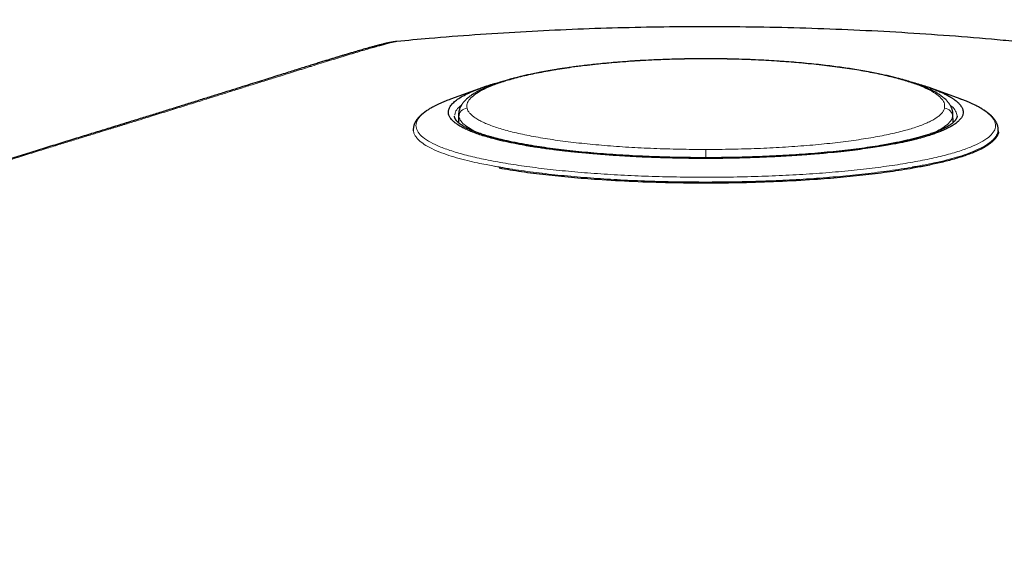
# Model space of a CAD drawing. Header units: millimetres. Extents: x 8 to 846, y 12 to 2113.
# Tile 213 of 256: x 447 to 492, y 940 to 965. Entities that reach past the tile are written whole.
import ezdxf

# ---------------------------------------------------------------- set-up
doc = ezdxf.new("R2010")
doc.units = ezdxf.units.MM

msp = doc.modelspace()

# ---------------------------------------------------------------- linework, layer by layer
at = {"color": 7, "linetype": 'Continuous', "lineweight": 30}
for p, q in [((467.66, 961.624), (466.342, 961.14)), ((489.697, 961.157), (488.403, 961.629)), ((489.718, 961.147), (489.675, 961.162)), ((466.529, 960.368), (466.527, 960.36)), ((466.71, 960.459), (466.703, 960.07)), ((489.372, 960.071), (489.365, 960.457)), ((464.638, 959.751), (464.638, 959.685)), ((491.438, 959.686), (491.438, 959.751)), ((491.438, 959.751), (491.438, 959.746))]:
    msp.add_line(p, q, dxfattribs=at)
at = {"color": 8, "linetype": 'Continuous', "lineweight": 0}
for p, q in [((466.722, 960.336), (466.717, 960.058)), ((466.722, 960.336), (466.726, 960.444)), ((489.351, 960.441), (489.354, 960.337)), ((489.354, 960.337), (489.359, 960.06)), ((489.549, 960.369), (489.552, 960.385))]:
    msp.add_line(p, q, dxfattribs=at)
at = {"color": 8, "linetype": 'Continuous', "lineweight": 0, "flags": 128}
for points in [[(478.038, 962.998), (478.038, 962.999), (478.038, 962.995)], [(478.038, 958.838), (478.038, 958.816), (478.038, 958.782), (478.038, 958.739), (478.038, 958.686), (478.038, 958.626), (478.038, 958.56), (478.038, 958.491), (478.038, 958.459)]]:
    msp.add_lwpolyline(points, dxfattribs=at)
at = {"color": 8, "linetype": 'Continuous', "lineweight": 0}
for centre, start, end in [((467.122, 960.327), 93.5239, 178.6423), ((488.954, 960.328), 1.3212, 86.5148)]:
    msp.add_arc(centre, 0.4, start, end, dxfattribs=at)
at = {"color": 7, "linetype": 'Continuous', "lineweight": 30}
for points, knots in [([(436.016, 954.985), (436.032, 955.283), (436.136, 957.217), (436.489, 960.796), (436.969, 965.035), (437.567, 968.577), (438.362, 971.357), (439.391, 974.033), (440.649, 976.598), (442.139, 979.037), (443.861, 981.342), (445.812, 983.498), (447.986, 985.489), (450.373, 987.294), (452.96, 988.885), (455.735, 990.238), (458.644, 991.312), (461.667, 992.096), (464.782, 992.531), (467.968, 992.921), (471.223, 993.287), (474.539, 993.632), (477.914, 993.955), (482.332, 994.338), (487.843, 994.742), (494.369, 995.114), (498.746, 995.261), (500.904, 995.333)], [0, 0, 0, 0, 0.01011, 0.065624, 0.12176, 0.154625, 0.187182, 0.21949, 0.251647, 0.283818, 0.316184, 0.34894, 0.382181, 0.415907, 0.450135, 0.484914, 0.520329, 0.555016, 0.59047, 0.62676, 0.663772, 0.70142, 0.739699, 0.778617, 0.851643, 0.926876, 1, 1, 1, 1]), ([(492.195, 963.79), (491.84, 963.824), (490.755, 963.929), (488.938, 964.071), (486.743, 964.216), (484.546, 964.328), (482.347, 964.407), (480.147, 964.454), (477.98, 964.469), (475.847, 964.453), (473.747, 964.407), (471.649, 964.332), (469.552, 964.227), (467.457, 964.093), (465.566, 963.948), (464.374, 963.836), (463.879, 963.789)], [0, 0, 0, 0, 0.037773, 0.115368, 0.192953, 0.270528, 0.348094, 0.425651, 0.503201, 0.577222, 0.65124, 0.725258, 0.799279, 0.873305, 0.947338, 1, 1, 1, 1]), ([(463.842, 963.785), (463.834, 963.784), (463.809, 963.781), (463.764, 963.775), (463.71, 963.767), (463.658, 963.758), (463.609, 963.749), (463.562, 963.74), (463.519, 963.731), (463.479, 963.723), (463.443, 963.715), (463.411, 963.708), (463.384, 963.702), (463.361, 963.697), (463.344, 963.692), (463.331, 963.689), (463.322, 963.687), (463.313, 963.685), (463.296, 963.681), (463.261, 963.672), (463.212, 963.66), (463.158, 963.647), (463.112, 963.635), (463.065, 963.623), (463.021, 963.612), (462.98, 963.601), (462.939, 963.59), (462.901, 963.58), (462.864, 963.57), (462.814, 963.557), (462.751, 963.539), (462.671, 963.517), (462.59, 963.495), (462.506, 963.471), (462.41, 963.444), (462.299, 963.412), (462.171, 963.375), (462.029, 963.333), (461.874, 963.287), (461.704, 963.237), (461.54, 963.188), (461.385, 963.141), (461.242, 963.098), (461.091, 963.052), (460.931, 963.003), (460.761, 962.951), (460.579, 962.895), (460.383, 962.835), (460.171, 962.769), (459.942, 962.698), (459.695, 962.621), (459.428, 962.537), (459.142, 962.448), (458.837, 962.352), (458.511, 962.25), (458.161, 962.14), (457.784, 962.021), (457.378, 961.894), (456.94, 961.756), (456.471, 961.609), (455.97, 961.451), (455.436, 961.284), (454.866, 961.106), (454.295, 960.927), (453.728, 960.751), (453.168, 960.576), (452.58, 960.394), (451.964, 960.203), (451.318, 960.003), (450.656, 959.798), (449.979, 959.589), (449.289, 959.376), (448.573, 959.155), (447.83, 958.926), (447.061, 958.688), (446.267, 958.442), (445.448, 958.187), (444.607, 957.924), (443.744, 957.651), (442.866, 957.372), (441.976, 957.085), (441.079, 956.79), (440.171, 956.487), (439.569, 956.28), (439.266, 956.176)], [0, 0, 0, 0, 0.0035869, 0.0123434, 0.020566, 0.0282548, 0.0354096, 0.0420303, 0.0481167, 0.0536689, 0.058687, 0.0631713, 0.0671218, 0.070539, 0.073226, 0.0754572, 0.0772982, 0.0790931, 0.080892, 0.0879986, 0.1008454, 0.1085876, 0.1164009, 0.1241006, 0.1305618, 0.1366236, 0.1422861, 0.1475491, 0.1524127, 0.1570004, 0.1666824, 0.176176, 0.1854809, 0.1946197, 0.2039734, 0.2157807, 0.2281018, 0.2409363, 0.2542835, 0.2681427, 0.2825133, 0.2924795, 0.3026772, 0.3131064, 0.3237671, 0.3346592, 0.3458688, 0.3575865, 0.3697921, 0.3825107, 0.3957414, 0.4094834, 0.4237359, 0.43823, 0.4532151, 0.4686905, 0.4846562, 0.5014531, 0.518761, 0.5365814, 0.5549162, 0.5737662, 0.5931306, 0.6130083, 0.6299275, 0.647201, 0.6648287, 0.6828112, 0.7011507, 0.7198496, 0.7378107, 0.7560935, 0.7746983, 0.7936247, 0.8128769, 0.832462, 0.8523851, 0.8726491, 0.8932545, 0.9142019, 0.935117, 0.956381, 0.9780044, 1, 1, 1, 1]), ([(463.879, 963.792), (463.878, 963.792), (463.874, 963.791), (463.866, 963.79), (463.857, 963.788), (463.849, 963.787), (463.846, 963.786)], [0, 0, 0, 0, 0.214421, 0.525027, 0.820633, 1, 1, 1, 1]), ([(478.038, 962.997), (477.864, 962.997), (477.49, 962.996), (476.923, 962.986), (476.349, 962.971), (475.802, 962.95), (475.285, 962.925), (474.796, 962.896), (474.337, 962.864), (473.906, 962.83), (473.504, 962.794), (473.131, 962.757), (472.787, 962.72), (472.469, 962.683), (472.179, 962.647), (471.905, 962.61), (471.648, 962.574), (471.41, 962.538), (471.199, 962.505), (471.006, 962.473), (470.825, 962.442), (470.651, 962.411), (470.439, 962.371), (470.197, 962.323), (469.929, 962.267), (469.733, 962.223), (469.595, 962.19), (469.5, 962.167), (469.393, 962.14), (469.271, 962.109), (469.137, 962.073), (469.01, 962.037), (468.891, 962.003), (468.783, 961.97), (468.672, 961.936), (468.561, 961.9), (468.46, 961.866), (468.376, 961.836), (468.312, 961.813), (468.264, 961.795), (468.223, 961.78), (468.18, 961.763), (468.13, 961.744), (468.073, 961.721), (468.01, 961.695), (467.932, 961.662), (467.846, 961.624), (467.757, 961.582), (467.677, 961.543), (467.6, 961.503), (467.526, 961.463), (467.452, 961.42), (467.379, 961.375), (467.305, 961.327), (467.233, 961.276), (467.167, 961.225), (467.109, 961.177), (467.056, 961.13), (467.007, 961.081), (466.963, 961.033), (466.923, 960.986), (466.889, 960.941), (466.862, 960.903), (466.842, 960.87), (466.825, 960.842), (466.806, 960.807), (466.783, 960.76), (466.758, 960.7), (466.735, 960.626), (466.716, 960.538), (466.713, 960.476), (466.711, 960.442)], [0, 0, 0, 0, 0.029871, 0.064474, 0.097673, 0.129489, 0.159938, 0.189032, 0.216781, 0.24319, 0.268255, 0.291921, 0.314185, 0.335051, 0.354524, 0.372606, 0.391209, 0.408073, 0.423202, 0.437079, 0.450645, 0.463924, 0.476917, 0.499995, 0.522114, 0.543276, 0.550622, 0.558929, 0.568681, 0.579879, 0.592526, 0.606624, 0.616937, 0.62791, 0.639544, 0.651841, 0.663445, 0.672973, 0.680423, 0.685792, 0.690011, 0.695116, 0.701178, 0.708199, 0.716179, 0.725121, 0.738323, 0.750767, 0.762331, 0.773014, 0.785503, 0.796918, 0.809063, 0.822161, 0.836051, 0.849092, 0.860859, 0.872388, 0.882923, 0.894261, 0.904609, 0.913761, 0.922324, 0.927553, 0.932687, 0.938669, 0.946737, 0.956902, 0.969168, 0.983535, 1, 1, 1, 1]), ([(489.366, 960.445), (489.364, 960.472), (489.362, 960.523), (489.349, 960.595), (489.334, 960.656), (489.317, 960.707), (489.296, 960.761), (489.267, 960.821), (489.231, 960.884), (489.195, 960.938), (489.165, 960.978), (489.136, 961.014), (489.104, 961.051), (489.058, 961.099), (489.002, 961.154), (488.939, 961.208), (488.883, 961.252), (488.83, 961.292), (488.773, 961.332), (488.708, 961.375), (488.599, 961.442), (488.439, 961.53), (488.263, 961.614), (488.124, 961.675), (488.035, 961.712), (487.952, 961.746), (487.881, 961.773), (487.822, 961.795), (487.77, 961.814), (487.718, 961.833), (487.66, 961.853), (487.596, 961.875), (487.527, 961.898), (487.436, 961.928), (487.322, 961.963), (487.18, 962.006), (487.02, 962.052), (486.839, 962.101), (486.633, 962.154), (486.404, 962.209), (486.152, 962.266), (485.877, 962.324), (485.571, 962.384), (485.234, 962.445), (484.888, 962.503), (484.538, 962.557), (484.188, 962.606), (483.814, 962.656), (483.414, 962.704), (482.99, 962.75), (482.539, 962.795), (482.084, 962.834), (481.626, 962.87), (481.169, 962.901), (480.692, 962.928), (480.196, 962.952), (479.682, 962.971), (479.149, 962.986), (478.599, 962.996), (478.227, 962.997), (478.038, 962.998)], [0, 0, 0, 0, 0.013318, 0.025033, 0.035143, 0.043648, 0.050549, 0.063051, 0.076714, 0.086596, 0.09471, 0.101342, 0.109397, 0.119448, 0.134449, 0.147672, 0.158403, 0.167686, 0.178147, 0.189913, 0.202373, 0.23369, 0.264862, 0.276884, 0.288724, 0.299145, 0.30764, 0.314326, 0.319842, 0.325873, 0.332468, 0.339627, 0.34735, 0.355635, 0.368976, 0.383556, 0.399374, 0.416678, 0.435727, 0.456517, 0.477715, 0.50046, 0.524749, 0.550585, 0.577974, 0.601352, 0.625759, 0.651199, 0.677673, 0.705185, 0.733735, 0.763326, 0.790075, 0.817623, 0.845975, 0.875133, 0.905104, 0.935896, 0.967522, 1, 1, 1, 1]), ([(468.62, 961.919), (468.591, 961.911), (468.522, 961.892), (468.411, 961.861), (468.28, 961.824), (468.137, 961.782), (467.983, 961.734), (467.84, 961.688), (467.752, 961.656), (467.716, 961.643)], [0, 0, 0, 0, 0.088259, 0.21685, 0.356844, 0.512481, 0.683846, 0.871019, 1, 1, 1, 1]), ([(488.367, 961.641), (488.335, 961.653), (488.251, 961.682), (488.12, 961.723), (487.975, 961.77), (487.823, 961.816), (487.668, 961.861), (487.555, 961.893), (487.492, 961.91), (487.482, 961.912)], [0, 0, 0, 0, 0.1073268, 0.2738844, 0.4517321, 0.6289153, 0.8016818, 0.9700478, 1, 1, 1, 1]), ([(489.831, 960.568), (489.83, 960.527), (489.827, 960.445), (489.775, 960.325), (489.69, 960.205), (489.57, 960.089), (489.461, 960.008), (489.389, 959.962), (489.366, 959.947), (489.342, 959.933), (489.318, 959.918), (489.295, 959.905), (489.267, 959.889), (489.23, 959.868), (489.179, 959.841), (489.109, 959.805), (489.016, 959.76), (488.894, 959.705), (488.746, 959.644), (488.566, 959.576), (488.351, 959.502), (488.097, 959.423), (487.87, 959.359), (487.706, 959.316), (487.636, 959.298), (487.594, 959.287), (487.564, 959.28), (487.493, 959.263), (487.376, 959.235), (487.2, 959.195), (486.99, 959.15), (486.737, 959.1), (486.437, 959.044), (486.088, 958.984), (485.686, 958.921), (485.24, 958.858), (484.749, 958.795), (484.213, 958.734), (483.786, 958.691), (483.514, 958.666), (483.42, 958.658), (483.347, 958.652), (483.272, 958.645), (483.196, 958.639), (483.02, 958.624), (482.771, 958.604), (482.443, 958.58), (482.134, 958.559), (481.81, 958.538), (481.471, 958.519), (481.106, 958.5), (480.704, 958.482), (480.286, 958.465), (479.878, 958.452), (479.507, 958.443), (479.171, 958.436), (478.879, 958.431), (478.63, 958.428), (478.465, 958.427), (478.362, 958.426), (478.314, 958.426), (478.268, 958.426), (478.223, 958.426), (478.181, 958.426), (477.862, 958.425), (477.266, 958.428), (476.399, 958.444), (475.641, 958.469), (474.99, 958.497), (474.465, 958.525), (474.11, 958.547), (473.919, 958.56), (473.866, 958.564), (473.814, 958.567), (473.762, 958.571), (473.71, 958.575), (473.658, 958.578), (473.587, 958.584), (473.483, 958.591), (473.324, 958.603), (473.11, 958.62), (472.841, 958.642), (472.522, 958.67), (472.225, 958.698), (471.961, 958.724), (471.744, 958.747), (471.537, 958.77), (471.347, 958.793), (471.176, 958.813), (470.965, 958.84), (470.721, 958.872), (470.454, 958.91), (470.26, 958.939), (470.127, 958.96), (470.047, 958.973), (469.971, 958.985), (469.9, 958.997), (469.832, 959.009), (469.604, 959.048), (469.228, 959.118), (468.734, 959.224), (468.319, 959.327), (467.972, 959.424), (467.686, 959.514), (467.468, 959.592), (467.327, 959.648), (467.26, 959.676), (467.227, 959.69), (467.211, 959.697), (467.202, 959.7), (467.198, 959.702), (467.196, 959.703), (467.183, 959.709), (467.15, 959.723), (467.096, 959.747), (467.028, 959.778), (466.95, 959.816), (466.863, 959.861), (466.768, 959.913), (466.683, 959.966), (466.609, 960.016), (466.547, 960.062), (466.493, 960.106), (466.449, 960.147), (466.413, 960.183), (466.372, 960.229), (466.331, 960.284), (466.294, 960.346), (466.273, 960.393), (466.262, 960.427), (466.256, 960.448), (466.252, 960.468), (466.248, 960.487), (466.246, 960.506), (466.241, 960.566), (466.254, 960.669), (466.323, 960.815), (466.441, 960.96), (466.61, 961.105), (466.826, 961.248), (467.092, 961.389), (467.392, 961.524), (467.626, 961.61), (467.738, 961.651)], [0, 0, 0, 0, 0.01521, 0.03037, 0.045482, 0.060545, 0.075343, 0.077277, 0.079211, 0.081144, 0.083076, 0.085007, 0.086517, 0.089556, 0.093287, 0.097711, 0.104158, 0.11167, 0.120248, 0.129892, 0.140603, 0.152381, 0.165226, 0.169905, 0.172614, 0.17371, 0.174894, 0.176169, 0.182047, 0.188466, 0.19599, 0.204923, 0.215035, 0.226326, 0.238796, 0.252445, 0.266246, 0.281071, 0.296917, 0.300494, 0.302383, 0.304293, 0.306226, 0.308181, 0.310159, 0.319781, 0.327201, 0.334891, 0.342852, 0.351085, 0.35959, 0.369285, 0.379836, 0.389337, 0.398009, 0.405851, 0.412862, 0.418345, 0.423185, 0.424346, 0.425463, 0.426535, 0.427564, 0.428548, 0.429489, 0.449708, 0.469869, 0.489967, 0.503196, 0.516394, 0.527981, 0.529281, 0.530579, 0.531878, 0.533176, 0.534474, 0.535772, 0.537069, 0.539756, 0.543587, 0.549109, 0.556008, 0.564286, 0.573942, 0.579552, 0.585539, 0.591627, 0.59664, 0.601466, 0.606105, 0.61482, 0.622786, 0.630002, 0.632632, 0.635146, 0.637544, 0.639827, 0.641993, 0.644044, 0.662005, 0.679925, 0.697806, 0.71119, 0.724549, 0.737884, 0.744543, 0.747871, 0.749534, 0.750365, 0.750781, 0.750989, 0.751093, 0.751119, 0.753432, 0.757006, 0.761184, 0.766334, 0.772458, 0.779556, 0.787628, 0.793442, 0.799674, 0.805868, 0.810691, 0.815358, 0.819866, 0.828411, 0.836327, 0.843612, 0.846301, 0.848893, 0.851388, 0.853785, 0.856086, 0.858353, 0.876251, 0.894147, 0.912042, 0.929935, 0.947825, 0.965713, 0.983599, 1, 1, 1, 1]), ([(488.325, 961.656), (488.368, 961.641), (488.491, 961.598), (488.665, 961.529), (488.847, 961.451), (488.985, 961.386), (489.09, 961.332), (489.152, 961.298), (489.189, 961.277), (489.219, 961.261), (489.259, 961.237), (489.31, 961.205), (489.359, 961.174), (489.439, 961.119), (489.538, 961.043), (489.639, 960.949), (489.707, 960.869), (489.754, 960.801), (489.784, 960.746), (489.804, 960.698), (489.817, 960.657), (489.825, 960.624), (489.829, 960.599), (489.83, 960.581), (489.831, 960.571), (489.831, 960.568)], [0, 0, 0, 0, 0.043944, 0.126734, 0.200672, 0.26576, 0.310603, 0.35001, 0.359433, 0.368482, 0.396357, 0.425748, 0.454408, 0.482339, 0.576126, 0.6606, 0.735759, 0.792462, 0.842399, 0.88557, 0.921978, 0.951624, 0.974509, 0.990634, 1, 1, 1, 1]), ([(466.337, 961.138), (466.296, 961.123), (466.203, 961.088), (466.069, 961.034), (465.929, 960.975), (465.796, 960.916), (465.671, 960.856), (465.537, 960.788), (465.4, 960.711), (465.263, 960.626), (465.16, 960.554), (465.083, 960.496), (465.027, 960.449), (464.974, 960.402), (464.923, 960.353), (464.872, 960.299), (464.831, 960.249), (464.798, 960.206), (464.776, 960.173), (464.757, 960.144), (464.741, 960.118), (464.729, 960.096), (464.72, 960.078), (464.711, 960.06), (464.7, 960.037), (464.688, 960.007), (464.674, 959.97), (464.66, 959.926), (464.648, 959.874), (464.639, 959.815), (464.638, 959.773), (464.638, 959.752)], [0, 0, 0, 0, 0.0364654, 0.0815082, 0.1302308, 0.181114, 0.2303595, 0.2777964, 0.3486979, 0.4160066, 0.4808712, 0.5166466, 0.5516459, 0.5858742, 0.6197147, 0.6569949, 0.698701, 0.7212119, 0.7437317, 0.7634125, 0.7801107, 0.7938295, 0.8045761, 0.8139172, 0.8275745, 0.8455459, 0.8678288, 0.89442, 0.9253155, 0.9605107, 1, 1, 1, 1]), ([(491.437, 959.752), (491.436, 959.772), (491.435, 959.811), (491.427, 959.866), (491.417, 959.913), (491.406, 959.953), (491.395, 959.985), (491.386, 960.009), (491.378, 960.029), (491.37, 960.047), (491.358, 960.073), (491.34, 960.107), (491.316, 960.148), (491.289, 960.189), (491.258, 960.232), (491.221, 960.277), (491.176, 960.328), (491.125, 960.38), (491.067, 960.434), (490.988, 960.499), (490.887, 960.575), (490.759, 960.661), (490.618, 960.745), (490.489, 960.814), (490.374, 960.872), (490.271, 960.921), (490.152, 960.975), (490.014, 961.034), (489.857, 961.097), (489.741, 961.14), (489.68, 961.163)], [0, 0, 0, 0, 0.036199, 0.06805, 0.09555, 0.118701, 0.137504, 0.151741, 0.162271, 0.173094, 0.185101, 0.209487, 0.236816, 0.263171, 0.288052, 0.321144, 0.354942, 0.391237, 0.429785, 0.469572, 0.535206, 0.601877, 0.66749, 0.732057, 0.766933, 0.805681, 0.848359, 0.89497, 0.945515, 1, 1, 1, 1]), ([(489.553, 960.368), (489.552, 960.358), (489.552, 960.34), (489.547, 960.314), (489.54, 960.292), (489.532, 960.272), (489.524, 960.255), (489.515, 960.238), (489.503, 960.217), (489.487, 960.194), (489.467, 960.168), (489.445, 960.142), (489.421, 960.117), (489.398, 960.094), (489.375, 960.073), (489.351, 960.053), (489.319, 960.027), (489.276, 959.995), (489.218, 959.954), (489.149, 959.911), (489.07, 959.865), (488.99, 959.823), (488.914, 959.785), (488.851, 959.755), (488.792, 959.729), (488.735, 959.705), (488.674, 959.679), (488.601, 959.65), (488.517, 959.617), (488.421, 959.582), (488.316, 959.546), (488.207, 959.51), (488.095, 959.475), (487.988, 959.442), (487.886, 959.413), (487.795, 959.388), (487.709, 959.365), (487.633, 959.345), (487.567, 959.328), (487.509, 959.313), (487.445, 959.297), (487.366, 959.278), (487.266, 959.255), (487.152, 959.229), (487.028, 959.202), (486.902, 959.175), (486.718, 959.138), (486.472, 959.09), (486.11, 959.026), (485.687, 958.958), (485.194, 958.886), (484.683, 958.821), (484.153, 958.76), (483.605, 958.705), (483.04, 958.655), (482.46, 958.61), (481.867, 958.571), (481.262, 958.537), (480.647, 958.509), (480.024, 958.487), (479.395, 958.471), (478.762, 958.461), (478.128, 958.458), (477.493, 958.46), (476.86, 958.468), (476.231, 958.483), (475.606, 958.503), (474.989, 958.529), (474.38, 958.561), (473.783, 958.599), (473.198, 958.642), (472.629, 958.69), (472.076, 958.744), (471.541, 958.803), (471.025, 958.868), (470.53, 958.937), (470.127, 959), (469.805, 959.055), (469.55, 959.101), (469.294, 959.151), (469.076, 959.196), (468.903, 959.234), (468.779, 959.262), (468.671, 959.288), (468.571, 959.312), (468.462, 959.34), (468.337, 959.373), (468.194, 959.412), (468.042, 959.456), (467.889, 959.503), (467.745, 959.551), (467.619, 959.595), (467.521, 959.632), (467.442, 959.663), (467.372, 959.691), (467.298, 959.723), (467.218, 959.758), (467.137, 959.797), (467.054, 959.839), (466.975, 959.882), (466.903, 959.925), (466.843, 959.964), (466.799, 959.994), (466.768, 960.017), (466.745, 960.035), (466.721, 960.055), (466.696, 960.077), (466.67, 960.1), (466.647, 960.123), (466.628, 960.144), (466.613, 960.161), (466.603, 960.173), (466.595, 960.184), (466.586, 960.195), (466.576, 960.21), (466.565, 960.228), (466.553, 960.248), (466.542, 960.273), (466.532, 960.3), (466.524, 960.33), (466.523, 960.352), (466.523, 960.362)], [0, 0, 0, 0, 0.007779, 0.014659, 0.020638, 0.025715, 0.029886, 0.03315, 0.037533, 0.042371, 0.047679, 0.052777, 0.057562, 0.061809, 0.065516, 0.068946, 0.07267, 0.078969, 0.085891, 0.093244, 0.101027, 0.109104, 0.114873, 0.119951, 0.124338, 0.128196, 0.132486, 0.137461, 0.143049, 0.149246, 0.155644, 0.162004, 0.168318, 0.174587, 0.179481, 0.184304, 0.188642, 0.192391, 0.195551, 0.198125, 0.200741, 0.20453, 0.209115, 0.214442, 0.219894, 0.225296, 0.230648, 0.24307, 0.255256, 0.272878, 0.290256, 0.307599, 0.32491, 0.342213, 0.359512, 0.376817, 0.394128, 0.411457, 0.428794, 0.446127, 0.46346, 0.480791, 0.498121, 0.515441, 0.532746, 0.550052, 0.56738, 0.58472, 0.602061, 0.619401, 0.636729, 0.654032, 0.671313, 0.688624, 0.70595, 0.723278, 0.740606, 0.750181, 0.760174, 0.770634, 0.781485, 0.787785, 0.79338, 0.798269, 0.80267, 0.807366, 0.813889, 0.821137, 0.829167, 0.837977, 0.846651, 0.854364, 0.861115, 0.865539, 0.870274, 0.875668, 0.881719, 0.888424, 0.895242, 0.902927, 0.910232, 0.917034, 0.922994, 0.925999, 0.929005, 0.932465, 0.936385, 0.940765, 0.945289, 0.94922, 0.952526, 0.954723, 0.956587, 0.959043, 0.962384, 0.966609, 0.971718, 0.977711, 0.984588, 0.992351, 1, 1, 1, 1]), ([(491.437, 959.686), (491.438, 959.685), (491.476, 959.576), (491.343, 959.362), (491.023, 959.045), (490.511, 958.775), (489.935, 958.554), (489.369, 958.379), (488.77, 958.227), (488.157, 958.094), (487.573, 957.984), (487.019, 957.891), (486.489, 957.812), (485.942, 957.738), (485.194, 957.647), (484.224, 957.548), (482.885, 957.442), (481.375, 957.357), (479.709, 957.303), (478.045, 957.286), (476.38, 957.303), (474.713, 957.356), (473.202, 957.441), (471.861, 957.547), (470.693, 957.666), (469.576, 957.807), (468.905, 957.918), (468.567, 957.974)], [0, 0, 0, 0, 0.000296, 0.055821, 0.111345, 0.166865, 0.205157, 0.240958, 0.27427, 0.305091, 0.333422, 0.355697, 0.37778, 0.399671, 0.42137, 0.464181, 0.506228, 0.561092, 0.61461, 0.666788, 0.719011, 0.772566, 0.827458, 0.869522, 0.912345, 0.95593, 1, 1, 1, 1])]:
    msp.add_open_spline(points, degree=3, knots=knots, dxfattribs=at)
at = {"color": 8, "linetype": 'Continuous', "lineweight": 0}
for points, knots in [([(500.901, 994.333), (499.092, 994.273), (495.346, 994.15), (491.096, 993.924), (488.148, 993.743), (486.628, 993.642), (485.109, 993.536), (483.559, 993.421), (481.95, 993.294), (480.023, 993.136), (477.832, 992.946), (475.433, 992.724), (473.11, 992.493), (470.95, 992.263), (468.946, 992.036), (467.572, 991.871), (466.718, 991.765), (466.363, 991.72), (466.011, 991.675), (465.661, 991.63), (465.313, 991.584), (464.968, 991.539), (464.625, 991.493), (463.93, 991.399), (462.91, 991.245), (461.592, 990.996), (460.354, 990.712), (459.298, 990.419), (458.394, 990.129), (457.614, 989.856), (456.839, 989.56), (456.073, 989.243), (454.992, 988.76), (453.62, 988.072), (451.992, 987.125), (450.429, 986.08), (448.932, 984.938), (447.507, 983.705), (446.162, 982.389), (444.907, 980.994), (443.742, 979.524), (442.669, 977.978), (441.712, 976.399), (440.871, 974.807), (440.145, 973.216), (439.588, 971.777), (439.166, 970.503), (438.931, 969.688), (438.79, 969.153), (438.727, 968.904), (438.666, 968.653), (438.607, 968.403), (438.551, 968.151), (438.496, 967.899), (438.398, 967.424), (438.26, 966.684), (438.09, 965.634), (437.923, 964.458), (437.759, 963.157), (437.62, 961.933), (437.502, 960.813), (437.428, 960.062), (437.375, 959.517), (437.345, 959.191), (437.314, 958.861), (437.285, 958.538), (437.199, 957.573), (437.108, 956.522), (437.05, 955.57), (437.038, 955.373)], [0, 0, 0, 0, 0.062689, 0.129823, 0.147406, 0.164991, 0.182578, 0.200166, 0.218825, 0.238449, 0.267153, 0.294979, 0.321928, 0.348001, 0.370223, 0.391768, 0.395921, 0.400048, 0.404148, 0.408223, 0.412272, 0.416294, 0.420291, 0.424262, 0.440569, 0.456037, 0.47069, 0.484552, 0.493994, 0.503573, 0.513147, 0.522723, 0.532308, 0.554133, 0.57585, 0.597515, 0.619211, 0.641023, 0.662734, 0.684354, 0.705966, 0.727658, 0.749514, 0.769849, 0.790006, 0.810054, 0.823262, 0.836472, 0.83944, 0.84241, 0.845381, 0.848354, 0.85133, 0.854307, 0.857287, 0.868131, 0.880403, 0.894109, 0.909252, 0.925837, 0.936771, 0.948253, 0.951975, 0.955751, 0.959582, 0.963466, 0.966971, 0.99316, 1, 1, 1, 1]), ([(438.058, 955.747), (438.105, 956.385), (438.207, 957.75), (438.402, 959.839), (438.636, 962.014), (438.853, 963.762), (439.031, 965.084), (439.163, 965.983), (439.314, 966.88), (439.488, 967.774), (439.695, 968.663), (439.929, 969.532), (440.187, 970.379), (440.465, 971.203), (440.766, 972.019), (441.091, 972.824), (441.451, 973.649), (441.85, 974.491), (442.291, 975.349), (442.76, 976.191), (443.258, 977.017), (443.783, 977.827), (444.335, 978.62), (444.916, 979.395), (445.513, 980.139), (446.124, 980.85), (446.743, 981.529), (447.382, 982.185), (448.04, 982.819), (448.716, 983.431), (449.398, 984.01), (450.084, 984.558), (450.772, 985.075), (451.478, 985.573), (452.199, 986.053), (452.965, 986.529), (453.776, 986.999), (454.631, 987.458), (455.498, 987.888), (456.376, 988.286), (457.263, 988.654), (458.161, 988.992), (459.07, 989.3), (459.961, 989.57), (460.837, 989.802), (461.696, 989.997), (462.563, 990.167), (463.436, 990.315), (464.315, 990.443), (465.196, 990.56), (466.592, 990.74), (468.504, 990.967), (471.086, 991.259), (473.824, 991.549), (476.718, 991.834), (479.683, 992.104), (482.719, 992.356), (485.827, 992.588), (488.936, 992.793), (492.048, 992.975), (494.124, 993.073), (495.162, 993.122)], [0, 0, 0, 0, 0.0242932, 0.0520287, 0.0797479, 0.1074466, 0.1189578, 0.1304693, 0.1419852, 0.1535145, 0.1650736, 0.176695, 0.1876996, 0.1987266, 0.2097526, 0.2207539, 0.231729, 0.2439578, 0.2561727, 0.2683816, 0.2805926, 0.292814, 0.3050543, 0.3173224, 0.3296274, 0.3413122, 0.3529463, 0.3645414, 0.3761093, 0.3876616, 0.3992097, 0.4101044, 0.421015, 0.4319507, 0.4429208, 0.4539304, 0.4662418, 0.4785464, 0.4908109, 0.503011, 0.5151765, 0.527325, 0.53947, 0.5516248, 0.56274, 0.5738939, 0.5850867, 0.596315, 0.6075717, 0.6188375, 0.6301005, 0.6610649, 0.6920231, 0.7288725, 0.7657181, 0.802562, 0.8420379, 0.8815168, 0.9210015, 0.9604949, 1, 1, 1, 1]), ([(495.207, 992.123), (492.511, 991.985), (487.214, 991.712), (479.423, 991.096), (473.187, 990.489), (468.433, 989.954), (465.151, 989.561), (462.055, 989.108), (459.189, 988.335), (456.555, 987.316), (454.114, 986.085), (451.877, 984.677), (449.475, 982.838), (447.023, 980.476), (444.681, 977.512), (442.777, 974.284), (441.476, 971.221), (440.625, 968.419), (440.137, 965.882), (439.633, 961.993), (439.249, 958.721), (439.115, 956.334), (439.103, 956.118)], [0, 0, 0, 0, 0.10518, 0.206632, 0.304426, 0.349234, 0.392981, 0.433243, 0.471, 0.508335, 0.543094, 0.577348, 0.611124, 0.660829, 0.709531, 0.757846, 0.806374, 0.838825, 0.871772, 0.906861, 0.991589, 1, 1, 1, 1]), ([(494.961, 991.826), (491.645, 991.648), (485.016, 991.293), (477.362, 990.617), (471.985, 990.065), (468.872, 989.717), (465.747, 989.346), (462.596, 988.923), (459.535, 988.16), (456.63, 987.043), (453.912, 985.652), (451.358, 983.975), (449.006, 982.026), (446.877, 979.835), (445, 977.424), (443.411, 974.818), (442.117, 972.066), (441.118, 969.218), (440.484, 966.316), (440.1, 963.42), (439.702, 960.073), (439.544, 957.676), (439.45, 956.238)], [0, 0, 0, 0, 0.130722, 0.261408, 0.302484, 0.343588, 0.384719, 0.426433, 0.468664, 0.508624, 0.548718, 0.588686, 0.628661, 0.668769, 0.708747, 0.748718, 0.788702, 0.828276, 0.867299, 0.905438, 0.94329, 1, 1, 1, 1]), ([(440.44, 956.576), (440.534, 957.866), (440.681, 959.871), (440.991, 962.579), (441.26, 964.708), (441.595, 966.831), (442.146, 969.172), (443.03, 971.694), (444.279, 974.348), (445.811, 976.863), (447.621, 979.189), (449.674, 981.302), (451.943, 983.183), (454.406, 984.801), (457.028, 986.145), (459.74, 987.188), (462.518, 987.902), (465.32, 988.307), (468.136, 988.648), (470.958, 988.971), (473.781, 989.271), (476.606, 989.55), (481.08, 989.96), (487.211, 990.445), (492.408, 990.716), (495.007, 990.852)], [0, 0, 0, 0, 0.052212, 0.081093, 0.109945, 0.138809, 0.16775, 0.206851, 0.246396, 0.285912, 0.325408, 0.365037, 0.404552, 0.444069, 0.483708, 0.523217, 0.561054, 0.599155, 0.637347, 0.675539, 0.713723, 0.751896, 0.79006, 0.89501, 1, 1, 1, 1]), ([(462.77, 901.221), (464.155, 901.012), (466.9, 900.596), (471.033, 900.17), (475.139, 899.719), (479.251, 899.335), (483.364, 898.994), (487.479, 898.701), (492.738, 898.385), (499.146, 898.099), (506.704, 897.916), (514.957, 897.884), (523.907, 898.056), (533.546, 898.49), (542.085, 899.097), (549.515, 899.793), (554.564, 900.343), (558.342, 900.787), (560.872, 901.14), (563.406, 901.715), (565.789, 902.488), (567.981, 903.432), (569.978, 904.491), (571.881, 905.711), (573.683, 907.083), (575.369, 908.598), (576.927, 910.24), (578.346, 912.005), (579.619, 913.882), (580.737, 915.855), (581.684, 917.908), (582.46, 920.03), (583.168, 922.566), (583.635, 925.508), (584.025, 928.793), (584.351, 932.052), (584.603, 935.309), (584.784, 938.568), (584.894, 941.828), (584.931, 945.089), (584.891, 948.714), (584.744, 952.704), (584.448, 957.056), (584.064, 960.824), (583.714, 964.027), (583.319, 966.66), (582.717, 969.279), (581.846, 971.837), (580.795, 974.168), (579.606, 976.253), (578.345, 978.109), (576.936, 979.862), (575.393, 981.505), (573.72, 983.01), (571.934, 984.367), (570.043, 985.577), (568.06, 986.638), (566.001, 987.541), (563.877, 988.263), (561.705, 988.818), (560.23, 989.044), (559.491, 989.157)], [0, 0, 0, 0, 0.019959, 0.039593, 0.05923, 0.078861, 0.098478, 0.118084, 0.137685, 0.17361, 0.209537, 0.245481, 0.291291, 0.337166, 0.383061, 0.413336, 0.44357, 0.455479, 0.46759, 0.47997, 0.492487, 0.503254, 0.513963, 0.524682, 0.535453, 0.546224, 0.556968, 0.567697, 0.578486, 0.58927, 0.599992, 0.610693, 0.621454, 0.637486, 0.653093, 0.668646, 0.684172, 0.699681, 0.71518, 0.730677, 0.74618, 0.766872, 0.78761, 0.808361, 0.820875, 0.833557, 0.846302, 0.859143, 0.872026, 0.882701, 0.893328, 0.903991, 0.914742, 0.925422, 0.936052, 0.946696, 0.957393, 0.968088, 0.978724, 0.989349, 1, 1, 1, 1]), ([(559.363, 988.189), (560.078, 988.079), (561.504, 987.862), (563.601, 987.324), (565.648, 986.627), (567.635, 985.755), (569.549, 984.73), (571.372, 983.561), (573.094, 982.252), (574.707, 980.801), (576.195, 979.216), (577.554, 977.523), (578.771, 975.731), (579.845, 973.846), (580.757, 971.872), (581.505, 969.832), (582.082, 967.739), (582.491, 965.608), (582.788, 963.456), (583.101, 960.575), (583.469, 956.975), (583.763, 952.651), (583.93, 948.155), (583.955, 943.489), (583.82, 938.652), (583.578, 934.67), (583.312, 931.543), (583.085, 929.266), (582.817, 926.989), (582.528, 924.707), (582.12, 922.477), (581.524, 920.333), (580.775, 918.285), (579.86, 916.304), (578.783, 914.401), (577.555, 912.59), (576.186, 910.887), (574.683, 909.302), (573.056, 907.841), (571.318, 906.517), (569.482, 905.339), (567.557, 904.316), (565.503, 903.43), (563.327, 902.715), (561.056, 902.174), (558.762, 901.828), (556.469, 901.544), (554.173, 901.292), (551.877, 901.036), (548.239, 900.655), (543.256, 900.186), (536.517, 899.672), (529.367, 899.263), (521.811, 898.986), (513.575, 898.849), (504.66, 898.909), (495.068, 899.222), (487.606, 899.656), (482.268, 900.061), (479.044, 900.334), (475.822, 900.636), (472.602, 900.968), (469.384, 901.342), (466.155, 901.674), (464.016, 902.014), (462.945, 902.184)], [0, 0, 0, 0, 0.010475, 0.02087, 0.031275, 0.041753, 0.052239, 0.062666, 0.07307, 0.083516, 0.094039, 0.104494, 0.114914, 0.125361, 0.135855, 0.146348, 0.156791, 0.167243, 0.177729, 0.188228, 0.20919, 0.230094, 0.250956, 0.274293, 0.297627, 0.320989, 0.332015, 0.343059, 0.354113, 0.365192, 0.376353, 0.386887, 0.397377, 0.407875, 0.418434, 0.429, 0.439507, 0.450028, 0.460577, 0.471126, 0.481624, 0.492111, 0.502646, 0.513968, 0.525227, 0.53639, 0.547526, 0.558668, 0.56982, 0.580969, 0.611615, 0.64227, 0.678784, 0.715276, 0.751697, 0.798003, 0.844309, 0.890592, 0.906188, 0.921796, 0.937418, 0.953034, 0.968654, 0.984309, 1, 1, 1, 1]), ([(463.846, 963.786), (463.845, 963.786), (463.839, 963.785), (463.827, 963.782), (463.81, 963.778), (463.794, 963.775), (463.783, 963.772), (463.777, 963.771), (463.771, 963.769), (463.764, 963.768), (463.747, 963.764), (463.707, 963.754), (463.635, 963.737), (463.532, 963.711), (463.424, 963.684), (463.318, 963.656), (463.244, 963.636), (463.191, 963.622), (463.163, 963.614), (463.135, 963.607), (463.106, 963.599), (463.077, 963.591), (462.985, 963.565), (462.818, 963.519), (462.553, 963.443), (462.256, 963.355), (461.928, 963.257), (461.569, 963.148), (461.195, 963.033), (460.809, 962.914), (460.416, 962.793), (460.084, 962.689), (459.825, 962.608), (459.651, 962.554), (459.474, 962.498), (459.292, 962.442), (459.107, 962.384), (458.819, 962.293), (458.415, 962.167), (457.882, 962), (457.323, 961.825), (456.738, 961.642), (456.127, 961.451), (455.491, 961.252), (454.824, 961.044), (454.125, 960.826), (453.393, 960.598), (452.72, 960.39), (452.117, 960.203), (451.72, 960.08), (451.45, 959.997), (451.309, 959.953), (451.168, 959.91), (451.026, 959.866), (450.883, 959.822), (450.619, 959.741), (450.225, 959.62), (449.69, 959.455), (449.131, 959.283), (448.546, 959.104), (447.916, 958.909), (447.239, 958.7), (446.542, 958.484), (445.976, 958.308), (445.642, 958.204), (445.519, 958.166), (445.485, 958.155), (445.451, 958.145), (445.417, 958.134), (445.383, 958.123), (445.349, 958.113), (445.286, 958.093), (445.185, 958.062), (445.037, 958.015), (444.862, 957.961), (444.66, 957.897), (444.431, 957.825), (444.174, 957.744), (443.913, 957.662), (443.652, 957.579), (443.394, 957.497), (443.119, 957.409), (442.827, 957.315), (442.537, 957.222), (442.263, 957.133), (441.931, 957.025), (441.536, 956.895), (441.082, 956.745), (440.658, 956.603), (440.264, 956.47), (439.9, 956.346), (439.668, 956.266), (439.557, 956.228)], [0, 0, 0, 0, 0.004172, 0.0154011, 0.025979, 0.0359059, 0.0384181, 0.0408849, 0.0433064, 0.0456972, 0.0491809, 0.0627778, 0.0858572, 0.1085215, 0.1307755, 0.1452411, 0.1595319, 0.1632461, 0.1669484, 0.170639, 0.1743177, 0.1779847, 0.1816401, 0.2080991, 0.2343206, 0.2603164, 0.2860981, 0.3116774, 0.3370665, 0.3592614, 0.3813272, 0.4032727, 0.4118633, 0.4204373, 0.4289952, 0.4375375, 0.4460648, 0.4545777, 0.476629, 0.4986056, 0.5205181, 0.542377, 0.5641928, 0.5859763, 0.6077383, 0.6300694, 0.6524005, 0.6747426, 0.6895001, 0.7042703, 0.7081412, 0.7120133, 0.7158865, 0.719761, 0.7236369, 0.727514, 0.7411258, 0.7551579, 0.76961, 0.7844811, 0.7997699, 0.8170679, 0.834866, 0.8509392, 0.8581325, 0.8589445, 0.8597574, 0.8605713, 0.8613861, 0.8622018, 0.8630184, 0.8638359, 0.8667159, 0.8702358, 0.8743943, 0.87919, 0.884621, 0.8906853, 0.8973807, 0.9030824, 0.9091706, 0.9156439, 0.9225006, 0.929739, 0.9360743, 0.9417918, 0.953193, 0.9639083, 0.9739424, 0.9832995, 0.9919839, 1, 1, 1, 1]), ([(478.038, 962.995), (477.669, 962.992), (476.931, 962.988), (475.835, 962.951), (474.761, 962.894), (473.72, 962.813), (472.722, 962.712), (471.78, 962.591), (470.903, 962.452), (470.1, 962.298), (469.38, 962.129), (468.75, 961.948), (468.214, 961.757), (467.775, 961.559), (467.438, 961.354), (467.208, 961.146), (467.08, 960.935), (467.092, 960.796), (467.098, 960.726)], [0, 0, 0, 0, 0.062508, 0.124931, 0.187392, 0.250014, 0.312689, 0.375244, 0.43769, 0.500037, 0.562315, 0.624607, 0.686958, 0.749383, 0.811883, 0.874461, 0.937145, 1, 1, 1, 1]), ([(488.978, 960.727), (488.985, 960.796), (488.997, 960.934), (488.875, 961.144), (488.651, 961.351), (488.316, 961.556), (487.876, 961.756), (487.336, 961.947), (486.702, 962.128), (485.982, 962.297), (485.179, 962.451), (484.302, 962.589), (483.361, 962.709), (482.366, 962.81), (481.326, 962.891), (480.252, 962.95), (479.152, 962.988), (478.41, 962.992), (478.038, 962.995)], [0, 0, 0, 0, 0.062459, 0.124846, 0.187272, 0.249851, 0.312484, 0.375006, 0.437431, 0.499771, 0.562057, 0.624365, 0.686739, 0.74919, 0.811722, 0.87434, 0.937075, 1, 1, 1, 1]), ([(464.759, 959.932), (464.771, 959.852), (464.795, 959.69), (464.993, 959.453), (465.306, 959.223), (465.745, 959.002), (466.299, 958.792), (466.966, 958.595), (467.741, 958.411), (468.615, 958.242), (469.579, 958.088), (470.622, 957.951), (471.739, 957.833), (472.918, 957.735), (474.146, 957.659), (475.411, 957.604), (476.701, 957.571), (478.005, 957.56), (479.311, 957.57), (480.604, 957.603), (481.871, 957.657), (483.101, 957.732), (484.284, 957.828), (485.409, 957.945), (486.461, 958.081), (487.43, 958.234), (488.307, 958.404), (489.085, 958.589), (489.757, 958.788), (490.316, 958.999), (490.757, 959.219), (491.077, 959.448), (491.27, 959.684), (491.336, 959.925), (491.276, 960.169), (491.088, 960.414), (490.776, 960.659), (490.329, 960.899), (489.972, 961.063), (489.733, 961.143), (489.718, 961.147)], [0, 0, 0, 0, 0.026916, 0.053873, 0.08088, 0.107867, 0.134824, 0.161741, 0.188679, 0.215677, 0.242667, 0.269579, 0.296484, 0.323472, 0.350472, 0.377409, 0.404323, 0.431293, 0.458293, 0.485296, 0.512258, 0.539191, 0.56617, 0.593276, 0.620391, 0.647371, 0.674307, 0.701286, 0.728302, 0.755285, 0.782249, 0.809204, 0.836185, 0.863204, 0.890226, 0.917218, 0.944183, 0.971172, 0.998219, 1, 1, 1, 1]), ([(466.347, 961.142), (466.342, 961.14), (466.113, 961.064), (465.764, 960.906), (465.312, 960.667), (464.998, 960.423), (464.797, 960.177), (464.772, 960.014), (464.759, 959.932)], [0, 0, 0, 0, 0.004277, 0.202683, 0.401439, 0.601265, 0.801197, 1, 1, 1, 1]), ([(466.831, 960.852), (466.794, 960.824), (466.664, 960.725), (466.559, 960.576), (466.544, 960.456), (466.537, 960.408)], [0, 0, 0, 0, 0.1942992, 0.6718488, 1, 1, 1, 1]), ([(467.098, 960.726), (467.11, 960.689), (467.135, 960.615), (467.214, 960.506), (467.322, 960.398), (467.463, 960.291), (467.634, 960.187), (467.835, 960.085), (468.066, 959.985), (468.326, 959.888), (468.614, 959.794), (468.93, 959.703), (469.273, 959.616), (469.643, 959.532), (470.038, 959.451), (470.458, 959.375), (470.901, 959.304), (471.366, 959.237), (471.849, 959.175), (472.35, 959.118), (472.867, 959.066), (473.4, 959.019), (473.946, 958.977), (474.504, 958.94), (475.074, 958.909), (475.653, 958.883), (476.241, 958.863), (476.835, 958.849), (477.435, 958.839), (477.837, 958.838), (478.038, 958.838)], [0, 0, 0, 0, 0.035656, 0.071279, 0.106883, 0.14248, 0.178075, 0.213676, 0.249286, 0.28491, 0.32055, 0.356213, 0.391906, 0.427639, 0.463424, 0.499281, 0.53513, 0.570896, 0.6066, 0.642261, 0.677896, 0.713521, 0.749148, 0.784794, 0.820473, 0.856201, 0.891995, 0.927877, 0.96387, 1, 1, 1, 1]), ([(478.038, 958.837), (478.238, 958.838), (478.637, 958.839), (479.232, 958.848), (479.821, 958.862), (480.404, 958.882), (480.982, 958.908), (481.553, 958.939), (482.117, 958.976), (482.669, 959.018), (483.205, 959.065), (483.722, 959.117), (484.22, 959.174), (484.7, 959.236), (485.161, 959.302), (485.602, 959.373), (486.023, 959.449), (486.419, 959.528), (486.788, 959.612), (487.131, 959.699), (487.448, 959.79), (487.739, 959.884), (488.003, 959.982), (488.239, 960.083), (488.443, 960.186), (488.616, 960.291), (488.756, 960.398), (488.864, 960.506), (488.941, 960.616), (488.966, 960.69), (488.978, 960.727)], [0, 0, 0, 0, 0.035902, 0.071565, 0.107093, 0.142593, 0.178171, 0.213932, 0.24998, 0.286086, 0.321863, 0.357413, 0.392837, 0.428239, 0.46372, 0.49938, 0.535233, 0.570868, 0.60639, 0.641899, 0.6775, 0.713293, 0.74938, 0.785661, 0.821607, 0.857321, 0.892909, 0.92848, 0.96414, 1, 1, 1, 1]), ([(489.552, 960.385), (489.536, 960.455), (489.505, 960.596), (489.388, 960.753), (489.269, 960.838), (489.247, 960.854)], [0, 0, 0, 0, 0.449741, 0.899357, 1, 1, 1, 1]), ([(467.784, 959.539), (467.765, 959.545), (467.582, 959.611), (467.32, 959.743), (467.011, 959.935), (466.803, 960.133), (466.749, 960.269), (466.722, 960.336)], [0, 0, 0, 0, 0.027833, 0.27085, 0.513794, 0.756777, 1, 1, 1, 1]), ([(489.354, 960.337), (489.327, 960.268), (489.273, 960.132), (489.063, 959.932), (488.75, 959.739), (488.502, 959.613), (488.335, 959.553), (488.332, 959.552)], [0, 0, 0, 0, 0.2505503, 0.499792, 0.7481652, 0.9960151, 1, 1, 1, 1]), ([(491.438, 959.746), (491.428, 959.676), (491.41, 959.541), (491.274, 959.345), (491.078, 959.164), (490.802, 958.982), (490.446, 958.802), (490.011, 958.631), (489.561, 958.485), (489.117, 958.363), (488.698, 958.262), (488.334, 958.185), (488.032, 958.125), (487.803, 958.083), (487.645, 958.055), (487.559, 958.04), (487.527, 958.034), (487.513, 958.032), (487.508, 958.031), (487.505, 958.03), (487.504, 958.03), (487.504, 958.03), (487.503, 958.03), (487.171, 957.971), (486.477, 957.861), (485.356, 957.717), (484.181, 957.598), (482.969, 957.502), (481.735, 957.43), (480.494, 957.38), (479.258, 957.351), (478.022, 957.342), (476.782, 957.351), (475.531, 957.381), (474.281, 957.433), (473.045, 957.507), (471.837, 957.605), (470.672, 957.725), (469.752, 957.844), (469.141, 957.936), (468.844, 957.985), (468.697, 958.01), (468.624, 958.023), (468.588, 958.029), (468.57, 958.032), (468.561, 958.034), (468.556, 958.035), (468.554, 958.035), (468.516, 958.042), (468.426, 958.058), (468.23, 958.092), (467.938, 958.146), (467.544, 958.226), (467.085, 958.33), (466.604, 958.458), (466.127, 958.608), (465.677, 958.78), (465.291, 958.97), (464.983, 959.172), (464.821, 959.329), (464.74, 959.44), (464.703, 959.5), (464.675, 959.561), (464.654, 959.624), (464.64, 959.688), (464.639, 959.73), (464.638, 959.752)], [0, 0, 0, 0, 0.026497, 0.051546, 0.075147, 0.097299, 0.124579, 0.149285, 0.171416, 0.190973, 0.207954, 0.222359, 0.232469, 0.240762, 0.246556, 0.248659, 0.249499, 0.249851, 0.250003, 0.250069, 0.250098, 0.250111, 0.250117, 0.250121, 0.283637, 0.316493, 0.348689, 0.380227, 0.411109, 0.441336, 0.470911, 0.499836, 0.529256, 0.559196, 0.589657, 0.62064, 0.652149, 0.684183, 0.716746, 0.733231, 0.741524, 0.745683, 0.747766, 0.748808, 0.749329, 0.74959, 0.74972, 0.749786, 0.749797, 0.753584, 0.758951, 0.769967, 0.784539, 0.802668, 0.824354, 0.846615, 0.871686, 0.899565, 0.925157, 0.95273, 0.960282, 0.967969, 0.975793, 0.983752, 0.991848, 1, 1, 1, 1]), ([(439.557, 956.228), (439.014, 956.037), (437.93, 955.655), (436.375, 955.07), (434.877, 954.479), (433.443, 953.883), (432.073, 953.284), (430.768, 952.684), (429.531, 952.084), (428.363, 951.486), (427.266, 950.889), (426.242, 950.292), (425.291, 949.697), (424.417, 949.101), (423.619, 948.505), (422.899, 947.905), (422.257, 947.3), (421.694, 946.69), (421.21, 946.072), (420.805, 945.448), (420.481, 944.816), (420.238, 944.179), (420.077, 943.535), (419.998, 942.886), (420.002, 942.232), (420.09, 941.578), (420.262, 940.926), (420.516, 940.277), (420.852, 939.632), (421.27, 938.992), (421.768, 938.359), (422.346, 937.733), (423.004, 937.115), (423.741, 936.508), (424.556, 935.913), (425.449, 935.328), (426.417, 934.755), (427.458, 934.192), (428.572, 933.642), (429.755, 933.103), (431.006, 932.576), (432.324, 932.062), (433.707, 931.562), (435.152, 931.075), (436.659, 930.603), (438.226, 930.146), (439.849, 929.705), (441.528, 929.281), (443.258, 928.874), (445.038, 928.486), (446.864, 928.116), (448.735, 927.766), (450.648, 927.436), (452.6, 927.128), (454.589, 926.841), (456.612, 926.577), (458.666, 926.337), (460.747, 926.12), (462.854, 925.928), (464.982, 925.761), (467.129, 925.619), (469.292, 925.502), (471.467, 925.41), (473.652, 925.344), (475.843, 925.305), (478.038, 925.292), (480.232, 925.305), (482.424, 925.345), (484.609, 925.411), (486.784, 925.502), (488.947, 925.62), (491.094, 925.762), (493.222, 925.929), (495.329, 926.121), (497.41, 926.337), (499.464, 926.578), (501.487, 926.842), (503.476, 927.128), (505.428, 927.437), (507.341, 927.766), (509.212, 928.116), (511.038, 928.486), (512.818, 928.875), (514.548, 929.281), (516.227, 929.706), (517.85, 930.147), (519.417, 930.603), (520.924, 931.075), (522.369, 931.562), (523.752, 932.063), (525.07, 932.577), (526.321, 933.103), (527.504, 933.642), (528.618, 934.193), (529.659, 934.756), (530.627, 935.33), (531.519, 935.915), (532.334, 936.512), (533.071, 937.118), (533.729, 937.735), (534.308, 938.36), (534.807, 938.992), (535.224, 939.632), (535.56, 940.278), (535.814, 940.928), (535.986, 941.58), (536.074, 942.234), (536.079, 942.887), (536, 943.535), (535.838, 944.18), (535.595, 944.818), (535.271, 945.449), (534.867, 946.073), (534.382, 946.69), (533.819, 947.301), (533.177, 947.906), (532.457, 948.507), (531.659, 949.103), (530.785, 949.698), (529.834, 950.294), (528.81, 950.89), (527.713, 951.487), (526.545, 952.085), (525.308, 952.685), (524.003, 953.285), (522.633, 953.884), (521.198, 954.48), (519.701, 955.071), (518.146, 955.656), (517.062, 956.038), (516.519, 956.229)], [0, 0, 0, 0, 0.007801, 0.015596, 0.023386, 0.031171, 0.038953, 0.046732, 0.05451, 0.062288, 0.070068, 0.077851, 0.085639, 0.093433, 0.101237, 0.109051, 0.116871, 0.124696, 0.132525, 0.140359, 0.148195, 0.156032, 0.163869, 0.171705, 0.179538, 0.187365, 0.195188, 0.203007, 0.210823, 0.218636, 0.226448, 0.234258, 0.242068, 0.249878, 0.257689, 0.2655, 0.273313, 0.281126, 0.28894, 0.296756, 0.304573, 0.312391, 0.32021, 0.328029, 0.335849, 0.343669, 0.351489, 0.359308, 0.367128, 0.374947, 0.382766, 0.390584, 0.398402, 0.406219, 0.414036, 0.421852, 0.429668, 0.437484, 0.445299, 0.453114, 0.460928, 0.468742, 0.476556, 0.484371, 0.492185, 0.5, 0.507814, 0.515629, 0.523443, 0.531257, 0.539072, 0.546886, 0.554701, 0.562516, 0.570332, 0.578148, 0.585965, 0.593782, 0.601599, 0.609416, 0.617234, 0.625053, 0.632872, 0.640692, 0.648511, 0.656331, 0.664151, 0.671971, 0.67979, 0.687609, 0.695427, 0.703244, 0.71106, 0.718874, 0.726687, 0.734499, 0.742311, 0.750122, 0.757932, 0.765742, 0.773552, 0.781363, 0.789177, 0.796993, 0.804811, 0.812634, 0.820461, 0.828293, 0.83613, 0.843969, 0.851806, 0.859641, 0.867474, 0.875304, 0.88313, 0.890949, 0.898762, 0.906565, 0.914361, 0.922149, 0.929932, 0.937712, 0.94549, 0.953268, 0.961047, 0.968829, 0.976614, 0.984404, 0.992199, 1, 1, 1, 1])]:
    msp.add_open_spline(points, degree=3, knots=knots, dxfattribs=at)

doc.saveas('drawing.dxf')
